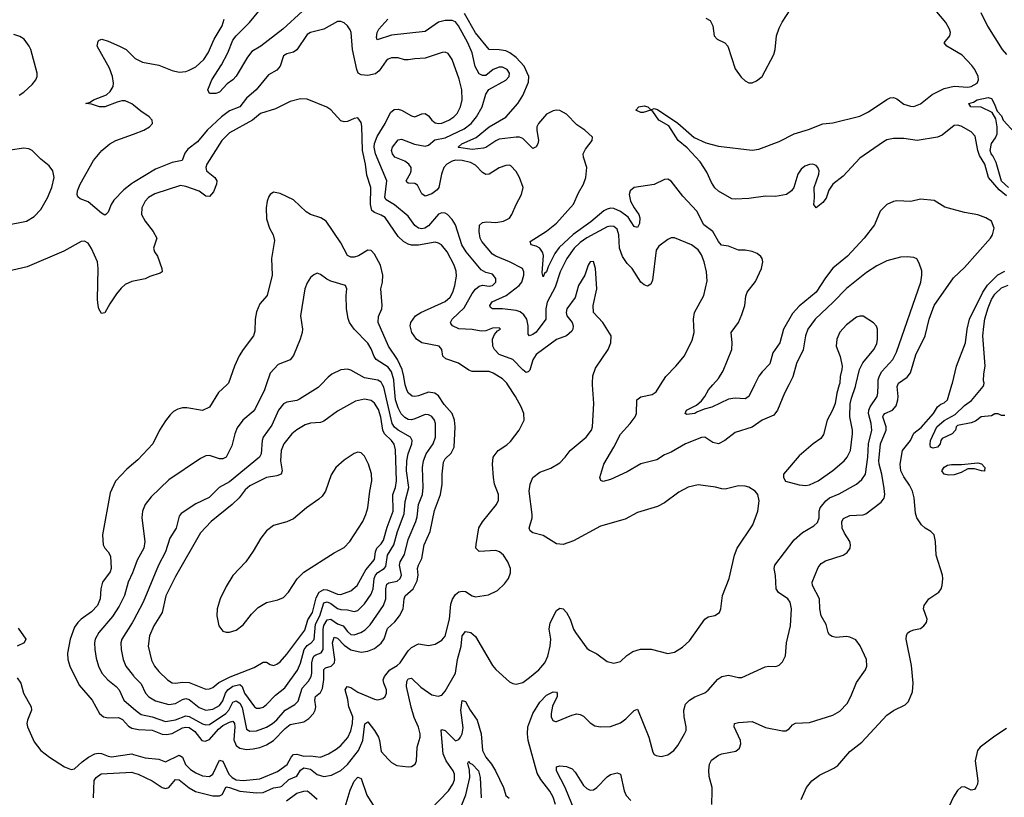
# Model space of a CAD drawing. Header units: inches. Extents: x 1682530 to 1839546, y 640742 to 791647.
# Tile 44 of 256: x 1689325 to 1695167, y 677553 to 682166. Entities that reach past the tile are written whole.
import ezdxf

# ---------------------------------------------------------------- set-up
doc = ezdxf.new("R2010")
doc.units = ezdxf.units.IN
doc.header["$MEASUREMENT"] = 0
for name, color, linetype in [('B6687', 7, 'Continuous'), ('B6688', 7, 'Continuous'), ('B6697', 7, 'Continuous'), ('B6698', 7, 'Continuous')]:
    doc.layers.add(name, color=color, linetype=linetype)

msp = doc.modelspace()

# ---------------------------------------------------------------- linework, layer by layer
at = {"layer": 'B6687', "color": 5}
for points, elevation in [([(1690000, 679532.5), (1689960.7, 679499.3), (1689892.2, 679427.8), (1689861.6, 679358.4), (1689815.5, 679110), (1689819.5, 679050), (1689830.4, 679030), (1689850.4, 679010), (1689863.8, 678983.8), (1689868.1, 678910), (1689861.8, 678890), (1689815.5, 678830), (1689806.4, 678790), (1689801.3, 678730), (1689787, 678690), (1689750, 678652.8), (1689690, 678609.9), (1689669.5, 678590), (1689650, 678561.8), (1689624.2, 678490), (1689608, 678408), (1689610.8, 678370), (1689622.8, 678330), (1689677.6, 678217.6), (1689755.3, 678130), (1689798.4, 678050), (1689821.1, 678030), (1689850, 678024.5), (1689910, 678026.7), (1689935, 678015), (1689970, 677974.3), (1689990, 677962.9), (1690000, 677960.8)], 620), ([(1690000, 678900.8), (1689994.6, 678885.4), (1689968.9, 678830), (1689946.6, 678750), (1689914.2, 678685.8), (1689874.8, 678625.2), (1689794, 678530), (1689773, 678490), (1689769.2, 678470), (1689770.2, 678430), (1689778.6, 678378.6), (1689792.9, 678330), (1689811.9, 678290), (1689846.7, 678250), (1689897.5, 678210), (1689914.7, 678190), (1689942.8, 678130), (1690000, 678079.4)], 640), ([(1690000, 678601.4), (1689992.7, 678587.3), (1689931, 678490), (1689925.4, 678470), (1689926.4, 678430), (1689939.4, 678370), (1689955.2, 678330), (1690000, 678273.2)], 660), ([(1689316.4, 678556.4), (1689362, 678490), (1689350.7, 678470), (1689310.3, 678450)], 580), ([(1689310, 678261.3), (1689331.3, 678230), (1689348.2, 678170), (1689392.7, 678090), (1689394.2, 678070), (1689371, 678010), (1689367.6, 677990), (1689370.2, 677970), (1689410, 677881.6), (1689450.9, 677830.9), (1689502, 677790), (1689590, 677734.3), (1689630, 677718.3), (1689650, 677722.3), (1689696.2, 677763.8), (1689733.5, 677790), (1689770, 677810.1), (1689790, 677814.7), (1689810, 677812.8), (1689850, 677796), (1689870, 677793.3), (1689990, 677810.1), (1690000, 677807.1)], 580), ([(1689762.5, 677550), (1689767.2, 677652.8), (1689779.1, 677670), (1689808.9, 677691.1), (1689990, 677702.2), (1690000, 677698.9)], 560)]:
    msp.add_lwpolyline(points, dxfattribs=dict(at, elevation=elevation))
at = {"layer": 'B6688', "color": 5}
for points, elevation in [([(1689320.8, 681719.2), (1689350, 681736.3), (1689398.8, 681781.2), (1689420.7, 681810), (1689427.6, 681830), (1689427.8, 681850), (1689389.8, 681990), (1689380.9, 682010), (1689350.8, 682050), (1689325.8, 682065.8), (1689290, 682078.2)], 580), ([(1690000, 681658.4), (1689990, 681666.6), (1689950, 681685), (1689930, 681685.4), (1689902.1, 681677.9), (1689830, 681649.3), (1689799, 681650), (1689750, 681665.4), (1689718, 681670), (1689743.6, 681676.4), (1689762.7, 681690), (1689840, 681720), (1689860.7, 681739.3), (1689879.2, 681770), (1689882, 681790), (1689875.8, 681830), (1689857.8, 681877.8), (1689785.1, 682010), (1689790, 682038), (1689795.5, 682044.5), (1689812, 682050), (1689850, 682039.5), (1689916.3, 682010), (1689955.5, 681990), (1690000, 681946.7)], 560), ([(1690000, 681200.6), (1689987.3, 681192.7), (1689943, 681157), (1689883.5, 681096.5), (1689867.6, 681070), (1689850, 681025.2), (1689834.8, 681010), (1689830, 681007.3), (1689810, 681017.6), (1689730, 681085.6), (1689684.2, 681104.2), (1689670, 681115.3), (1689666, 681130), (1689668.3, 681150), (1689683.5, 681190), (1689763.5, 681330), (1689811.1, 681390), (1689859.7, 681430), (1689894.7, 681450), (1690000, 681487.9)], 560), ([(1689235.4, 680944.6), (1689366, 680970), (1689410, 680999.1), (1689450, 681039.5), (1689490.5, 681109.6), (1689515, 681170), (1689528.7, 681230), (1689521.1, 681270), (1689499.8, 681299.8), (1689450, 681338.4), (1689398.4, 681390), (1689379.4, 681399.4), (1689350, 681403.5), (1689268.3, 681391.7)], 580), ([(1690000, 680615.7), (1689990, 680613.8), (1689950, 680594.8), (1689926.2, 680573.8), (1689899.7, 680540.3), (1689859.1, 680480.9), (1689830, 680427.3), (1689810, 680422.7), (1689794.5, 680450), (1689789.6, 680470), (1689786.5, 680506.5), (1689790.6, 680689.4), (1689786.2, 680730), (1689750, 680809.6), (1689730, 680840.5), (1689710, 680852.8), (1689690, 680849.6), (1689587.3, 680792.7), (1689370, 680699.3), (1689250, 680672.5)], 580)]:
    msp.add_lwpolyline(points, dxfattribs=dict(at, elevation=elevation))
at = {"layer": 'B6697', "color": 5}
for points, elevation in [([(1690000, 678273.2), (1690002.6, 678270), (1690045.5, 678225.4), (1690071.6, 678170), (1690090, 678148.8), (1690130, 678125.2), (1690210, 678102.9), (1690250, 678110.1), (1690290, 678133.4), (1690310, 678139), (1690330, 678133), (1690390, 678085.1), (1690430, 678069.1), (1690470, 678076.3), (1690510, 678097.3), (1690530, 678124.6), (1690546.5, 678170), (1690559.7, 678190), (1690590, 678211.7), (1690630, 678221.2), (1690643.9, 678210), (1690659.4, 678170), (1690718, 678090), (1690730, 678082), (1690750, 678081.3), (1690770, 678087.8), (1690790, 678102.9), (1690842, 678158), (1690898, 678202), (1690973.3, 678306.7), (1690990.6, 678349.4), (1691013.5, 678430), (1691030, 678453.6), (1691054.2, 678470), (1691071.6, 678488.4), (1691080.5, 678579.5), (1691105.4, 678630), (1691130, 678705.7), (1691150, 678713.1), (1691170, 678703.4), (1691210, 678672.2), (1691230, 678667), (1691270, 678664.8), (1691310, 678655), (1691330, 678661.3), (1691370, 678700.9), (1691410, 678757.2), (1691421.8, 678790), (1691427.5, 678850), (1691435, 678870), (1691450, 678885.6), (1691488, 678910), (1691496.9, 678923), (1691507.7, 678990), (1691544.1, 679050), (1691565.5, 679130), (1691605.6, 679234.4), (1691611.3, 679308.7), (1691633.1, 679390), (1691620.7, 679490), (1691620.9, 679550), (1691629.6, 679590.4), (1691652.2, 679650), (1691654, 679670), (1691643.7, 679690), (1691570, 679731.3), (1691548.7, 679748.7), (1691534.4, 679770), (1691485.3, 679985.3), (1691477.8, 680000)], 660), ([(1691111, 680000), (1691096, 679984), (1690985.5, 679914.6), (1690970, 679906.8), (1690910, 679896.5), (1690890, 679887.4), (1690861, 679850), (1690819.9, 679760.1), (1690769.4, 679690), (1690762.7, 679670), (1690758.4, 679590), (1690747.1, 679570), (1690570, 679424.2), (1690507.6, 679390), (1690448.7, 679331.3), (1690370, 679293.8), (1690283.6, 679236.4), (1690270, 679220.9), (1690252.1, 679150), (1690216.3, 679090), (1690190.1, 679010), (1690147.3, 678930), (1690056.8, 678710), (1690000, 678601.4)], 660), ([(1690000, 678079.4), (1690020.9, 678060.9), (1690044.8, 678044.8), (1690110, 678029.7), (1690190, 678003.4), (1690250, 678013), (1690310, 678037), (1690330, 678033.1), (1690410, 677988), (1690430, 677982), (1690450, 677984.2), (1690548.7, 678050), (1690565.3, 678070), (1690590, 678117.5), (1690610, 678124.3), (1690630, 678111.7), (1690645.3, 678085.3), (1690670, 677957.4), (1690690, 677945), (1690730, 677947.8), (1690790, 677969.6), (1690825, 677990), (1690850, 678011.9), (1690900.2, 678070), (1690956.5, 678103.5), (1690976.2, 678123.7), (1691000.3, 678199.7), (1691038.7, 678241.3), (1691054.4, 678270), (1691058.9, 678290), (1691058.3, 678350), (1691063.9, 678376.1), (1691070.8, 678389.2), (1691082.5, 678397.5), (1691113.4, 678410), (1691125.7, 678430), (1691125.4, 678550), (1691130, 678572.6), (1691150, 678606.1), (1691170, 678609.6), (1691210, 678582.9), (1691243, 678570), (1691270, 678535.9), (1691290, 678519.6), (1691310, 678515.8), (1691349.4, 678530.6), (1691373.7, 678546.3), (1691403.8, 678576.2), (1691483.2, 678690), (1691497.4, 678730), (1691496.3, 678790), (1691503.4, 678816.6), (1691514.3, 678825.7), (1691564.6, 678835.4), (1691582.9, 678850), (1691589.3, 678870), (1691577.6, 678930), (1691581.5, 678950), (1691607, 678993), (1691630, 679082.3), (1691674.7, 679190), (1691682.3, 679217.7), (1691691, 679289), (1691715, 679350), (1691719.4, 679390), (1691715.3, 679510), (1691720.2, 679550), (1691736.3, 679590), (1691778.1, 679650), (1691792.1, 679690), (1691791.6, 679770), (1691786, 679790), (1691770, 679811.6), (1691750, 679822.2), (1691730, 679824.3), (1691670, 679797.3), (1691650, 679792.7), (1691630, 679795), (1691610, 679805.2), (1691588.3, 679828.3), (1691570, 679863.4), (1691555.4, 679910), (1691546.5, 680000)], 640), ([(1690786.7, 680000), (1690776.5, 679970), (1690721.6, 679858.4), (1690710, 679842.2), (1690647.8, 679790), (1690616, 679744), (1690601.8, 679710), (1690582.5, 679637.5), (1690550.3, 679570), (1690530, 679560.4), (1690510, 679561), (1690450, 679579.7), (1690430, 679578), (1690397.4, 679562.6), (1690210, 679436.9), (1690103.9, 679336.1), (1690068.9, 679290), (1690054.3, 679250), (1690050.3, 679210), (1690067.5, 679070), (1690060.6, 679030), (1690020.7, 678959.3), (1690000, 678900.8)], 640), ([(1690000, 677960.8), (1690030, 677954.5), (1690110, 677950.8), (1690170, 677926.7), (1690195, 677925), (1690230, 677930.8), (1690290, 677965.1), (1690310, 677969.5), (1690330, 677966.2), (1690363, 677943), (1690405.5, 677890), (1690425.5, 677885.5), (1690450, 677896.6), (1690503.9, 677956.1), (1690530, 677978.2), (1690570, 677999.5), (1690590, 678004.5), (1690600.1, 677990), (1690601.9, 677970), (1690594.5, 677894.5), (1690610, 677859.2), (1690630, 677843.6), (1690670, 677836.4), (1690710, 677839.4), (1690750, 677849.1), (1690790, 677863.8), (1690830, 677889), (1690899.4, 677960.6), (1690930, 677983.8), (1691010, 678000.8), (1691039.9, 678020.1), (1691067.5, 678050), (1691078.5, 678070), (1691081.3, 678090), (1691074.9, 678130), (1691079.2, 678150), (1691110, 678175.2), (1691122.2, 678197.8), (1691129.3, 678250.7), (1691129.6, 678310.4), (1691139.8, 678320.2), (1691172.9, 678330), (1691191.7, 678350), (1691195, 678370), (1691180.6, 678470), (1691190, 678502.2), (1691210, 678497.5), (1691250, 678454.8), (1691290, 678427.9), (1691350, 678413.3), (1691390, 678419.3), (1691430, 678435.8), (1691470, 678466.6), (1691486.8, 678493.2), (1691506.3, 678553.7), (1691550, 678594.6), (1691578, 678630), (1691599.9, 678670), (1691605, 678730), (1691612.6, 678747.4), (1691659.3, 678790), (1691683, 678837), (1691688, 678870), (1691685.9, 678910), (1691690.8, 678929.2), (1691709.9, 678970), (1691725.5, 679050), (1691759.3, 679130), (1691785.6, 679254.4), (1691822, 679350), (1691831.2, 679410), (1691831, 679470), (1691839.4, 679540.6), (1691850, 679561.6), (1691884.7, 679595.3), (1691902.6, 679630), (1691909.3, 679750), (1691904.7, 679790), (1691891.2, 679830), (1691842.6, 679882.6), (1691810, 679935.4), (1691786.9, 679950), (1691750, 679956.2), (1691690, 679935.4), (1691670, 679930.7), (1691653.2, 679933.2), (1691630.9, 679950), (1691623.5, 679963.5), (1691613.1, 679993.1), (1691612.1, 680000)], 620), ([(1690553, 680000), (1690505, 679955), (1690450, 679867.6), (1690410, 679848.5), (1690316.1, 679863.9), (1690290, 679862.7), (1690263.9, 679856.1), (1690238, 679842), (1690217.1, 679822.9), (1690190, 679786.6), (1690154.4, 679730), (1690114, 679650), (1690025.7, 679554.3), (1690000, 679532.5)], 620), ([(1690000, 677807.1), (1690070, 677786.4), (1690150, 677778.5), (1690190, 677763.2), (1690270, 677803.6), (1690290, 677790.2), (1690308.3, 677748.3), (1690337.9, 677717.9), (1690370, 677697.1), (1690410, 677680.4), (1690450, 677675.8), (1690470, 677690.1), (1690510, 677772.7), (1690530, 677767.8), (1690565.8, 677690), (1690584.4, 677670), (1690610, 677655.9), (1690650, 677652.3), (1690750, 677661.4), (1690854.6, 677705.4), (1690911.9, 677748.1), (1690934.9, 677790), (1690950, 677807.5), (1690970, 677808.9), (1691010, 677797.7), (1691050, 677799.1), (1691110, 677791.2), (1691157.2, 677810), (1691202.2, 677837.8), (1691230, 677860.9), (1691271.9, 677908.1), (1691290, 677947.4), (1691299.6, 677990), (1691301, 678030), (1691277.4, 678090), (1691272.6, 678132.6), (1691255.8, 678190), (1691267.1, 678210), (1691290, 678205.1), (1691330, 678176.2), (1691430, 678134.6), (1691450, 678130.2), (1691480.1, 678139.9), (1691492.8, 678150), (1691502, 678170), (1691501.1, 678190), (1691484.4, 678230), (1691482, 678250), (1691489.2, 678270), (1691520.2, 678310), (1691564.9, 678335.1), (1691582.4, 678350), (1691630, 678420.9), (1691650, 678441.7), (1691690, 678463.5), (1691750, 678454.3), (1691790, 678460.6), (1691830, 678484.3), (1691850, 678509.2), (1691875.6, 678610), (1691881.9, 678698.1), (1691892.6, 678727.4), (1691910, 678756.5), (1691930, 678771.3), (1691950, 678776.5), (1691970, 678773.4), (1692010, 678748.1), (1692030, 678741.8), (1692106.4, 678753.6), (1692159.8, 678780.2), (1692201.4, 678818.6), (1692224.7, 678850), (1692236.2, 678883.8), (1692236.9, 678910), (1692221.5, 678950), (1692195.8, 678990), (1692171.1, 679010), (1692150, 679017), (1692050, 679011.8), (1692031.8, 679030), (1692033, 679053), (1692048.3, 679151.7), (1692070, 679187), (1692153, 679290), (1692165.1, 679314.9), (1692165.3, 679350), (1692142.6, 679410), (1692135.2, 679450), (1692129.3, 679530), (1692134.9, 679570), (1692164.1, 679610), (1692216, 679644), (1692236.8, 679663.2), (1692287.4, 679730), (1692318.5, 679790), (1692316.9, 679830), (1692300.9, 679870), (1692266.6, 679930), (1692221.1, 680000)], 580), ([(1690000, 677698.9), (1690027, 677690), (1690110, 677650.9), (1690170, 677610.2), (1690190, 677604), (1690210, 677611), (1690250, 677657.5), (1690270, 677656.6), (1690329.4, 677609.4), (1690367.6, 677587.6), (1690470, 677561), (1690510, 677561.5), (1690525.6, 677570), (1690550, 677614.1), (1690570, 677611.2), (1690630, 677589.5), (1690730, 677579.9), (1690770, 677581.4), (1690830, 677608.2), (1690870, 677614.1), (1690880.3, 677619.7), (1690922.2, 677657.8), (1690970, 677678.5), (1690990, 677713.8), (1691010, 677727.9), (1691050, 677719.1), (1691090, 677688.3), (1691130, 677677), (1691175.1, 677684.9), (1691230, 677712.7), (1691270, 677746.7), (1691335, 677830), (1691360.6, 677890), (1691371.9, 677988.1), (1691390, 677999.6), (1691430, 677948.6), (1691453.3, 677910), (1691460.3, 677890), (1691470, 677824), (1691510, 677779.1), (1691530, 677759.1), (1691561.7, 677741.7), (1691630, 677734), (1691650, 677736.4), (1691671.1, 677748.9), (1691678.4, 677770), (1691682.4, 677850), (1691700.9, 677910), (1691701.2, 677930), (1691691.8, 677968.2), (1691665.9, 678025.9), (1691646.7, 678086.7), (1691620.6, 678210), (1691620.9, 678239.1), (1691630, 678254.9), (1691650, 678259.5), (1691705.4, 678205.4), (1691770, 678161.3), (1691808.1, 678151.9), (1691830, 678158.7), (1691850, 678182.4), (1691909.8, 678290), (1691922.1, 678370), (1691944.3, 678450), (1691949.4, 678510.6), (1691970, 678536.5), (1692000.5, 678530), (1692030, 678506.7), (1692130, 678334), (1692150, 678310.6), (1692230, 678237.3), (1692250, 678227.3), (1692270, 678224.9), (1692310, 678234.4), (1692350, 678263.1), (1692405.4, 678310), (1692440.4, 678350), (1692457.7, 678390), (1692472.3, 678450), (1692475.3, 678490), (1692466.6, 678550), (1692472.5, 678587.5), (1692510, 678662), (1692530, 678674.9), (1692550, 678670.4), (1692570, 678648.2), (1692590.2, 678610.2), (1692610, 678550.6), (1692621.5, 678530), (1692690, 678438), (1692705.1, 678425.1), (1692750, 678403.8), (1692810, 678358), (1692850, 678348), (1692890, 678359.3), (1692926.1, 678393.9), (1692961.7, 678418.3), (1693007.5, 678432.5), (1693070.9, 678430.9), (1693170, 678406), (1693210, 678413.1), (1693257.4, 678442.6), (1693298.7, 678481.3), (1693390, 678610.4), (1693410, 678623.1), (1693450, 678630.4), (1693476.3, 678650), (1693484, 678670), (1693494.5, 678750), (1693534.2, 678850), (1693566.8, 678990), (1693581, 679030), (1693675.1, 679170), (1693705.1, 679250), (1693712.3, 679312.3), (1693704, 679350), (1693689.4, 679369.4), (1693651.9, 679391.9), (1693630, 679399.5), (1693590, 679401.6), (1693510, 679381.7), (1693490, 679382), (1693452.7, 679392.7), (1693350, 679407.1), (1693290, 679393.5), (1693236.1, 679363.9), (1693150, 679299.7), (1693110, 679278.9), (1692990, 679242.9), (1692916.7, 679203.3), (1692770, 679160.5), (1692610, 679073.5), (1692550, 679052.2), (1692510, 679056.9), (1692430, 679106), (1692370, 679121.3), (1692353, 679133), (1692348.5, 679150), (1692365.1, 679210), (1692366.2, 679230), (1692347.7, 679370), (1692353.7, 679410), (1692369.8, 679450.2), (1692410, 679481.6), (1692475.2, 679504.8), (1692530, 679538), (1692562, 679570), (1692591.6, 679610), (1692685.6, 679690), (1692716.9, 679730), (1692723, 679750), (1692731, 679890), (1692724.1, 680000)], 560), ([(1692503.9, 677510), (1692490, 677553.3), (1692470.6, 677590), (1692417.4, 677657.4), (1692395.8, 677695.8), (1692341.5, 677890), (1692337.3, 677930), (1692339.9, 677970), (1692369.3, 678050), (1692410, 678116.5), (1692450, 678158.5), (1692490, 678178.7), (1692510, 678176.3), (1692514, 678170), (1692513.1, 678150), (1692486.2, 678093.8), (1692477.3, 678050), (1692478.9, 678030), (1692488.2, 678008.2), (1692502.9, 678002.9), (1692510, 678002), (1692600, 678040), (1692630, 678047.4), (1692650, 678044.2), (1692670, 678034), (1692710, 677995.3), (1692736.5, 677976.5), (1692770, 677970.3), (1692830, 677973.1), (1692890, 677994.3), (1692921.1, 678018.9), (1692970, 678068.5), (1692990, 678076.3), (1693057.6, 677910), (1693080.5, 677820.5), (1693090, 677806), (1693100.3, 677800.3), (1693130, 677795.3), (1693170, 677805.7), (1693205.6, 677830), (1693230, 677860.5), (1693269.7, 677930.3), (1693278.4, 677950), (1693279.7, 677970), (1693267.2, 678030), (1693264.7, 678070), (1693275.3, 678104.7), (1693299.5, 678130), (1693331, 678149), (1693390, 678172.7), (1693410, 678188.4), (1693467.1, 678252.9), (1693490, 678268.7), (1693530, 678277), (1693590, 678263.8), (1693610, 678264.4), (1693747.1, 678327.1), (1693770, 678330.6), (1693811.7, 678328.3), (1693830, 678337.3), (1693850, 678357.3), (1693867.5, 678392.5), (1693874, 678470), (1693897.2, 678570), (1693904, 678670), (1693895.4, 678710), (1693883, 678730), (1693827.5, 678767.5), (1693813.1, 678790), (1693810, 678868), (1693801, 678910), (1693805.1, 678930), (1693920.5, 679079.5), (1693970, 679124.6), (1694036.4, 679163.6), (1694057.7, 679182.3), (1694067.8, 679210), (1694069, 679250), (1694074.3, 679270), (1694107.8, 679312.2), (1694130, 679329.4), (1694186.1, 679353.9), (1694290, 679411.2), (1694321.7, 679438.3), (1694342.7, 679470), (1694357.8, 679570), (1694361.4, 679650), (1694380.8, 679730), (1694376.7, 679770), (1694361.3, 679830), (1694362.8, 679850), (1694370.5, 679870), (1694411.9, 679930), (1694417, 679950), (1694418.1, 680000)], 540), ([(1693887.3, 680000), (1693861.8, 679950), (1693821.8, 679850), (1693799.8, 679820.2), (1693730.5, 679790), (1693670, 679748.5), (1693570, 679716.3), (1693508.2, 679670), (1693470.7, 679650), (1693438.2, 679658.2), (1693390, 679689.6), (1693370, 679688.2), (1693274.4, 679650), (1693190, 679599.7), (1693150, 679585.4), (1693104.1, 679555.9), (1693010, 679530.8), (1692930, 679483.5), (1692830, 679437.4), (1692786.3, 679426.3), (1692772, 679432), (1692766, 679450), (1692789.6, 679529.6), (1692850.4, 679629.6), (1692890, 679706.9), (1692947.7, 679770), (1692977.2, 679810), (1692983.5, 679830), (1692986, 679910), (1693010, 679928), (1693078, 679942), (1693102, 679958), (1693127.7, 680000)], 540), ([(1693684.9, 680000), (1693650.2, 679929.8), (1693630, 679916.8), (1693570, 679921.4), (1693530, 679915.7), (1693432.3, 679867.7), (1693385, 679855), (1693341.5, 679838.5), (1693330, 679829.9), (1693283.5, 679823.5), (1693272.3, 679830), (1693280.5, 679850), (1693341.1, 679878.9), (1693370, 679904.9), (1693390, 679930.4), (1693410.9, 679970), (1693437.4, 680000)], 520), ([(1693431.6, 677510), (1693433.6, 677590), (1693433, 677610), (1693415.5, 677675.5), (1693412.9, 677712.9), (1693418, 677750), (1693430, 677772.4), (1693470, 677802.3), (1693490, 677811), (1693573, 677827), (1693596, 677844), (1693602.9, 677870), (1693600.9, 677890), (1693564.5, 677970), (1693565.6, 677990), (1693590, 677997.5), (1693670, 678002.9), (1693750, 677967.7), (1693850, 677946.7), (1693870, 677948), (1693890, 677959.1), (1693910, 677982), (1693928.2, 677991.8), (1694010, 677997.4), (1694150, 678039.8), (1694190, 678064.7), (1694234.5, 678110), (1694256.8, 678150), (1694290, 678233.7), (1694343.9, 678310), (1694352, 678330), (1694349.8, 678370), (1694312.4, 678452.4), (1694286.3, 678486.3), (1694250, 678503.5), (1694230, 678506.6), (1694170, 678501.2), (1694146.3, 678506.3), (1694130, 678517), (1694122.6, 678530), (1694110, 678578), (1694080.4, 678630), (1694072.9, 678670), (1694070.7, 678730), (1694028.6, 678810), (1694027.4, 678830), (1694063, 678917), (1694079.6, 678940.4), (1694104.9, 678955.1), (1694209.8, 678990.2), (1694234.3, 679005.7), (1694251.5, 679030), (1694254.7, 679050), (1694249.7, 679070), (1694219.2, 679119.2), (1694205.6, 679150), (1694203.5, 679190), (1694212.7, 679207.3), (1694250, 679225.2), (1694330, 679227.8), (1694345.4, 679234.6), (1694435.9, 679304.1), (1694453.3, 679326.7), (1694458.1, 679350), (1694454.7, 679385.3), (1694440.1, 679470), (1694423.4, 679530), (1694422.7, 679550), (1694432.2, 679650), (1694465.7, 679730), (1694465.8, 679750), (1694446.7, 679810), (1694450, 679820.3), (1694457.2, 679830), (1694503.1, 679850), (1694524.6, 679875.4), (1694535.7, 679910), (1694537, 679930), (1694530.6, 679990), (1694535, 680000)], 520), ([(1694187.4, 680000), (1694172.4, 679950), (1694163, 679890), (1694148, 679850), (1694114.9, 679790), (1694094, 679706), (1694078.3, 679681.7), (1694033, 679650), (1693950, 679579.5), (1693856, 679470), (1693856, 679450), (1693867.7, 679427.7), (1693950, 679406.4), (1693990, 679403.1), (1694010, 679407.4), (1694061.6, 679430), (1694150, 679492.4), (1694217.2, 679550), (1694233.8, 679570), (1694254.2, 679610), (1694266.2, 679710), (1694266.2, 679730), (1694249.7, 679810), (1694253.1, 679886.9), (1694260.1, 679919.9), (1694284.4, 679990), (1694286.6, 680000)], 560), ([(1693961.1, 677538.9), (1693993, 677610), (1694024.9, 677650), (1694070, 677683.8), (1694155.2, 677724.8), (1694179.2, 677740.8), (1694250, 677824.5), (1694321, 677879), (1694470, 678039.3), (1694510, 678066.8), (1694579.3, 678100.7), (1694599.1, 678120.9), (1694622.2, 678177.8), (1694625, 678230), (1694615.4, 678335.4), (1694585.3, 678490), (1694586.9, 678513.1), (1694592.6, 678527.4), (1694603.5, 678536.5), (1694630, 678547), (1694670, 678554.9), (1694689.6, 678570), (1694704.7, 678590), (1694709.7, 678610), (1694687.2, 678670), (1694691, 678690), (1694718, 678730), (1694777.7, 678770), (1694791.9, 678790), (1694798.2, 678810), (1694802.5, 678850), (1694799.8, 678870), (1694762.5, 678990), (1694757.7, 679070), (1694750, 679109.6), (1694730.8, 679130), (1694696.4, 679150), (1694674.5, 679170), (1694647.1, 679210), (1694639.5, 679239.5), (1694632.4, 679330), (1694622.8, 679370), (1694605.2, 679405.2), (1694570, 679453.5), (1694553.6, 679490), (1694548.5, 679530), (1694563.6, 679610), (1694609.5, 679670), (1694630, 679713), (1694674, 679746), (1694746.7, 679830), (1694770.2, 679869.8), (1694790, 679884.7), (1694810, 679892.6), (1694829.9, 679910.1), (1694856.3, 680000)], 480), ([(1695170, 679818), (1695150, 679818), (1695130, 679828), (1695110, 679828), (1695090, 679815.3), (1695030, 679809.2), (1694994.9, 679785.1), (1694970, 679775.1), (1694890, 679758), (1694882, 679750), (1694878, 679730), (1694858, 679710), (1694798.8, 679681.2), (1694790.6, 679669.4), (1694786.8, 679650), (1694770.5, 679629.5), (1694744, 679624), (1694729.5, 679629.5), (1694726.2, 679646.2), (1694729.7, 679669.7), (1694767.2, 679750), (1694810, 679788.4), (1694875.1, 679824.9), (1694930, 679877), (1694972.5, 679907.5), (1695042, 679990), (1695045, 680000)], 460), ([(1691761, 677479), (1691869.2, 677590.8), (1691894.6, 677630), (1691903.6, 677656.4), (1691903.9, 677690), (1691895.9, 677710), (1691854.3, 677770), (1691836.8, 677810), (1691825.3, 677950), (1691830, 677955.3), (1691850, 677949), (1691910, 677887.5), (1691930, 677895.2), (1691941, 677910), (1691950.8, 677930), (1691955, 677965), (1691942.6, 678070), (1691950, 678128), (1691970, 678121.6), (1691997.5, 678070), (1692038.5, 678010), (1692063.3, 677930), (1692070.1, 677830), (1692090, 677790.2), (1692123.8, 677750), (1692148.4, 677710), (1692194.6, 677610), (1692210, 677562.8), (1692228.6, 677548.6)], 540), ([(1695179.2, 677960.8), (1695110, 677915.2), (1695024, 677850), (1695008.1, 677830), (1694993.8, 677770), (1695009, 677651), (1695007.4, 677630), (1694998.7, 677610), (1694990, 677599.6), (1694970, 677594.7), (1694930, 677614.3), (1694910, 677612.8), (1694890, 677594), (1694864.5, 677555.5), (1694810, 677437.3)], 480), ([(1691932.2, 677467.9), (1691971.8, 677568.2), (1691994.8, 677670), (1691994.4, 677714.4), (1691984.4, 677755.6), (1691990, 677766.8), (1691994.8, 677754.8), (1692010, 677749), (1692046, 677710), (1692057.2, 677670), (1692062.1, 677550)], 520), ([(1692619.2, 677470), (1692562, 677610), (1692509.1, 677710), (1692510, 677733.4), (1692530, 677738.7), (1692570, 677734.9), (1692602.4, 677722.4), (1692621.3, 677701.3), (1692670, 677623.2), (1692690, 677604.4), (1692710, 677595.3), (1692730, 677596.9), (1692750, 677610.3), (1692810, 677674.6), (1692830, 677687.2), (1692870, 677697.6), (1692890, 677690.6), (1692911, 677591), (1692923.8, 677563.8), (1692950, 677534.4)], 520), ([(1691250, 677477.4), (1691285.9, 677594.1), (1691310, 677649.2), (1691331.9, 677671.9), (1691350, 677664.6), (1691385, 677565), (1691430.9, 677490.9)], 540), ([(1690908.5, 677531.5), (1690970, 677577.2), (1691010, 677589.5), (1691030, 677590.2), (1691043, 677583), (1691090, 677541)], 540)]:
    msp.add_lwpolyline(points, dxfattribs=dict(at, elevation=elevation))
for points, elevation in [([(1691370, 679915.8), (1691317.6, 679902.4), (1691210, 679843.9), (1691130, 679783.5), (1691110, 679777), (1691050, 679772.1), (1691018, 679762), (1690970, 679733.6), (1690940.2, 679710), (1690892.8, 679650), (1690875.9, 679610), (1690871.2, 679550), (1690882, 679490), (1690875.8, 679470), (1690850, 679459.2), (1690790, 679450.6), (1690690, 679400.5), (1690662.9, 679377.1), (1690626.4, 679330), (1690585.4, 679290), (1690460.6, 679190), (1690397.3, 679122.7), (1690250, 678862.7), (1690191.8, 678748.2), (1690169.5, 678650), (1690120.2, 678570), (1690095.5, 678510), (1690087.7, 678450), (1690106.1, 678366.1), (1690123.8, 678330), (1690150, 678299.1), (1690200.9, 678250), (1690230, 678232.8), (1690250, 678229.5), (1690290, 678235.3), (1690330, 678233.3), (1690430, 678194.1), (1690450, 678195.9), (1690470, 678204.2), (1690507.1, 678232.9), (1690572.5, 678267.5), (1690716.2, 678323.8), (1690770, 678354), (1690790, 678353.6), (1690810, 678340.9), (1690830, 678334.9), (1690850, 678342.2), (1690870, 678357.2), (1690910, 678402.9), (1691016.2, 678543.8), (1691034.5, 678605.5), (1691061.2, 678650), (1691083.5, 678736.5), (1691102.3, 678770), (1691130, 678784.7), (1691150, 678784.2), (1691210, 678758.8), (1691230, 678756.6), (1691290, 678777.2), (1691326.3, 678810), (1691377.8, 678902.2), (1691430, 678964.1), (1691435.9, 679010), (1691444.1, 679030), (1691470, 679057.3), (1691482.4, 679077.6), (1691504.4, 679155.6), (1691540.3, 679250), (1691538.9, 679350), (1691555.1, 679390), (1691560.9, 679430), (1691553.6, 679613.6), (1691547, 679647), (1691529.9, 679669.9), (1691488.7, 679710), (1691479.8, 679730), (1691467.9, 679807.9), (1691453.3, 679853.3), (1691430, 679891.6), (1691410, 679907.4)], 680), ([(1691330, 679599.8), (1691310, 679592.7), (1691250, 679553.3), (1691200.2, 679510), (1691173.7, 679466.3), (1691139.6, 679370), (1691119.7, 679340.3), (1691099.3, 679320.7), (1691026.5, 679270), (1690950, 679205.6), (1690910, 679187), (1690830, 679165.8), (1690790, 679134.2), (1690755, 679090), (1690710, 679013), (1690666.5, 678950), (1690590, 678869.5), (1690550, 678802.9), (1690514.9, 678730), (1690496.9, 678670), (1690493.8, 678630), (1690505.3, 678570), (1690530, 678539.3), (1690550, 678532.2), (1690570, 678531.8), (1690610, 678544.4), (1690650, 678576.5), (1690700.4, 678639.6), (1690740.2, 678679.8), (1690790, 678708.3), (1690856.4, 678723.6), (1690890, 678739.1), (1690920.3, 678770), (1690971.2, 678848.8), (1691010.7, 678889.3), (1691190, 679003.5), (1691250, 679034.4), (1691284.1, 679070), (1691361.6, 679190), (1691379.4, 679230), (1691389.9, 679270), (1691401.3, 679370), (1691414.2, 679430), (1691411.4, 679471.4), (1691394.1, 679530), (1691370, 679576), (1691350, 679595.6)], 720), ([(1695050, 679488), (1695031.1, 679488.9), (1694990, 679501.2), (1694950, 679501.2), (1694910, 679479.3), (1694870, 679466.6), (1694835.9, 679464.1), (1694810, 679469.5), (1694796, 679490), (1694810, 679510.8), (1694830, 679522.8), (1694852.9, 679527.1), (1694913.2, 679526.8), (1695010, 679536.3), (1695030.5, 679530.5), (1695050.7, 679510)], 460)]:
    msp.add_lwpolyline(points, close=True, dxfattribs=dict(at, elevation=elevation))
at = {"layer": 'B6698', "color": 5}
for points, elevation in [([(1695180.6, 681120.6), (1695136.3, 681156.3), (1695072.1, 681230), (1695051.3, 681310), (1695020.5, 681360.5), (1695009.4, 681390), (1694994.3, 681474.3), (1694970, 681500.7), (1694910, 681534.9), (1694890, 681541.5), (1694870, 681538.4), (1694798.6, 681481.4), (1694770, 681469.4), (1694650, 681449.4), (1694570, 681460.8), (1694510, 681462.2), (1694470, 681452.7), (1694450, 681442), (1694310, 681344.3), (1694210, 681238.9), (1694148.9, 681191.1), (1694125.4, 681154.6), (1694110, 681107.8), (1694090, 681081.4), (1694049.7, 681049.7), (1694036.2, 681070), (1694041.3, 681110), (1694039.1, 681170), (1694066.8, 681250), (1694068.3, 681270), (1694061.1, 681290), (1694050, 681301.1), (1694030, 681309.2), (1694010, 681307.3), (1693983.3, 681296.7), (1693961.3, 681278.7), (1693940.7, 681250), (1693918.6, 681170), (1693903.1, 681150), (1693874.4, 681130), (1693810, 681116.5), (1693750, 681119.9), (1693650, 681104.6), (1693570, 681100.6), (1693550, 681104.4), (1693470, 681148.7), (1693450, 681168.3), (1693430, 681199.5), (1693401.3, 681261.3), (1693363.1, 681323), (1693285.2, 681405.2), (1693231.1, 681450), (1693176.2, 681536.2), (1693117, 681570), (1693080.9, 681620.9), (1693070, 681629.4), (1693024.9, 681615.1), (1693010, 681615.8), (1692979.5, 681630), (1692999, 681650), (1693030, 681654.3), (1693052, 681650), (1693070, 681632), (1693090, 681639.1), (1693110, 681633.7), (1693230, 681551.9), (1693327, 681467), (1693396, 681436), (1693470, 681416.5), (1693670, 681391.4), (1693710, 681398.5), (1693830, 681444.4), (1693919.7, 681490), (1694005.5, 681514.5), (1694090, 681549.1), (1694150, 681555), (1694310, 681594.2), (1694360.6, 681619.4), (1694470, 681693.2), (1694490, 681702.2), (1694510, 681703.9), (1694530, 681696), (1694570, 681666), (1694610, 681653.1), (1694630, 681652.1), (1694670, 681667.2), (1694738.4, 681721.6), (1694810, 681759), (1694870, 681771.5), (1694950, 681765.7), (1694970, 681770.1), (1695005.2, 681790), (1695013.7, 681810), (1695010.7, 681830), (1694992.4, 681870), (1694975, 681895), (1694916.3, 681956.3), (1694826, 682010), (1694809.7, 682030), (1694843.6, 682070), (1694848, 682090), (1694841.5, 682110), (1694818.9, 682150), (1694735.6, 682250)], 480), ([(1691003.2, 682216.8), (1690885.2, 682110), (1690755.3, 682010), (1690702.4, 681977.5), (1690675.6, 681944.4), (1690610, 681832), (1690590, 681809.6), (1690555.1, 681784.9), (1690510, 681737), (1690489.3, 681729.3), (1690450, 681728), (1690441.2, 681750), (1690464.5, 681810), (1690522.1, 681897.9), (1690559.5, 681970), (1690590, 682044), (1690609.9, 682070), (1690689.1, 682150), (1690744, 682216)], 540), ([(1693437.4, 680000), (1693470, 680036.9), (1693497.7, 680082.3), (1693550.6, 680210), (1693552.8, 680250), (1693546, 680310), (1693589.8, 680370.2), (1693610, 680418), (1693626.6, 680470), (1693633.5, 680526.5), (1693641.7, 680550), (1693690, 680612.2), (1693726, 680690), (1693734, 680730), (1693729.8, 680749.8), (1693721.8, 680761.8), (1693699.6, 680779.6), (1693671.6, 680791.6), (1693630, 680798.5), (1693590, 680798.5), (1693530, 680822.2), (1693488.6, 680828.6), (1693470, 680849.7), (1693437.4, 680910), (1693384.2, 680950), (1693342.2, 681030), (1693259.3, 681119.3), (1693190, 681208.6), (1693170, 681219.8), (1693150, 681218.7), (1693090, 681187.6), (1692970, 681170.9), (1692946.9, 681150), (1692941.6, 681130), (1692949.5, 681090), (1692970, 681050.3), (1692998, 681010), (1693004.4, 680990), (1693002.1, 680957.9), (1692990, 680933), (1692970, 680938.9), (1692934.4, 680994.4), (1692890, 681028.3), (1692850, 681046.6), (1692830, 681047.7), (1692810, 681042.1), (1692790, 681031.6), (1692713.6, 680966.4), (1692608.6, 680891.4), (1692525, 680815), (1692500.6, 680779.4), (1692460.1, 680699.9), (1692450, 680669.7), (1692439.3, 680660.7), (1692430, 680641.6), (1692425, 680665), (1692431.8, 680768.2), (1692427.6, 680787.6), (1692410, 680810.5), (1692390, 680822), (1692359.5, 680830), (1692354.3, 680850), (1692450, 680911.4), (1692510, 680958.3), (1692610, 681071.4), (1692640.7, 681139.3), (1692670.6, 681190), (1692684.4, 681230), (1692689.7, 681290), (1692669.7, 681350), (1692668, 681370), (1692681.8, 681398.2), (1692722, 681450), (1692722.7, 681470), (1692677.6, 681510), (1692630, 681541.8), (1692570, 681606), (1692530, 681627.7), (1692510, 681629.2), (1692490, 681626), (1692450, 681605.2), (1692402.1, 681550), (1692393.8, 681530), (1692392.5, 681510), (1692402.1, 681450), (1692399, 681430), (1692390, 681412.8), (1692370, 681401.7), (1692310, 681460.7), (1692290, 681468.4), (1692270, 681469.1), (1692170, 681456.7), (1692150, 681448.4), (1692091.4, 681408.6), (1692075.9, 681404.1), (1692010, 681395.8), (1691928.1, 681408.1), (1691925.4, 681410), (1691928.3, 681411.7), (1691948.7, 681430), (1692032.8, 681467.2), (1692110.6, 681530), (1692210, 681587.4), (1692280.9, 681670), (1692310, 681717.2), (1692344.2, 681795.8), (1692344.7, 681830), (1692317.2, 681890), (1692270, 681941.8), (1692233.5, 681970), (1692210, 681981.9), (1692170, 681988.3), (1692109.5, 681989.5), (1692028.4, 682088.4), (1691963.8, 682203.8)], 520), ([(1693395.2, 682175.2), (1693420.9, 682160.9), (1693436.5, 682130), (1693445.7, 682070), (1693463, 682050), (1693509.1, 682029.1), (1693526.7, 682010), (1693570, 681874), (1693606.1, 681826.1), (1693630, 681803.8), (1693650, 681792.4), (1693670, 681792.2), (1693697, 681803), (1693729.6, 681830), (1693799.3, 681960.7), (1693806.8, 681990), (1693815.8, 682070), (1693830, 682115.8), (1693848.3, 682151.7), (1693901.1, 682230)], 520), ([(1695028.1, 682208.1), (1695067.5, 682127.5), (1695155, 681990), (1695179.7, 681959.7)], 480), ([(1690000, 681946.7), (1690010, 681937), (1690053.5, 681913.5), (1690150, 681895.9), (1690230, 681864.8), (1690270, 681854.2), (1690310, 681858.2), (1690330, 681867), (1690370, 681887.6), (1690417, 681930), (1690442.7, 681970), (1690478.6, 682050), (1690526.3, 682130), (1690537.8, 682170)], 560), ([(1692724.1, 680000), (1692723.5, 680010), (1692726.1, 680053.9), (1692741.1, 680098.9), (1692817, 680210), (1692832.7, 680250), (1692834, 680290), (1692783.7, 680370), (1692729.5, 680430), (1692727.6, 680470), (1692748.5, 680570), (1692741.3, 680690), (1692730, 680731.8), (1692710, 680729.3), (1692698.4, 680710), (1692677.6, 680650), (1692639.7, 680590), (1692621.2, 680518.8), (1692570.3, 680450), (1692566.5, 680430), (1692570.3, 680410), (1692603.1, 680370), (1692609.1, 680350), (1692607.6, 680330), (1692601.1, 680318.9), (1692570, 680289.7), (1692510, 680268), (1692390, 680179.2), (1692370, 680147.8), (1692352.5, 680087.5), (1692342.4, 680077.6), (1692330, 680074), (1692310, 680088.2), (1692250, 680151.2), (1692170, 680180.5), (1692141.6, 680210), (1692132.1, 680230), (1692130.5, 680270), (1692141.1, 680298.9), (1692158.7, 680321.3), (1692177.2, 680330), (1692170, 680339), (1692130, 680336.8), (1692090, 680320.8), (1692062, 680318), (1692010, 680329), (1691930, 680332.6), (1691892.6, 680350), (1691883.7, 680363.7), (1691881, 680370), (1691889.8, 680390), (1691962.4, 680457.6), (1692010, 680542.4), (1692030, 680568.4), (1692050, 680584.6), (1692070, 680592.2), (1692110, 680586.1), (1692130, 680589), (1692148.9, 680610), (1692150, 680631.3), (1692130, 680657), (1692090, 680666.8), (1692062.5, 680682.5), (1691973.4, 680790), (1691948.5, 680830), (1691910, 680949.7), (1691890, 680981.5), (1691863, 681010), (1691850, 681018.2), (1691830, 681019.8), (1691810, 681011.9), (1691750, 680942.5), (1691728.8, 680928.8), (1691710, 680924.8), (1691690, 680928.9), (1691670, 680945.7), (1691630, 680999.8), (1691548.5, 681068.5), (1691498.2, 681098.2), (1691491.1, 681111.1), (1691502.1, 681210), (1691435.9, 681370), (1691428.3, 681410), (1691430, 681431.6), (1691446, 681474), (1691493.2, 681550), (1691524.6, 681615.4), (1691546.9, 681633.1), (1691570, 681635.5), (1691590, 681630.2), (1691650, 681596.5), (1691670, 681590.2), (1691710, 681608.1), (1691730, 681610.2), (1691750, 681595.8), (1691769.4, 681570), (1691790, 681553.7), (1691810, 681549.5), (1691830, 681552.7), (1691870.8, 681570), (1691900.7, 681590), (1691919.5, 681610), (1691939.6, 681650), (1691950.5, 681690), (1691948.2, 681750), (1691933, 681813), (1691890.6, 681930.6), (1691866.1, 681966.1), (1691850, 681973), (1691831.3, 681971.3), (1691730, 681937.2), (1691670, 681934.5), (1691630, 681927.4), (1691607.7, 681927.7), (1691570, 681939.7), (1691530, 681940.4), (1691510, 681932.2), (1691498.6, 681921.4), (1691457.7, 681862.3), (1691435, 681845), (1691390, 681834.4), (1691350, 681838.7), (1691333.1, 681850), (1691324.7, 681870), (1691299.8, 681990), (1691290.9, 682090), (1691285.6, 682105.6), (1691270, 682129.6), (1691250, 682147.8), (1691230, 682156.3), (1691210, 682156.3), (1691130.2, 682109.8), (1691050, 682090.7), (1691030, 682077.6), (1690970, 681987.1), (1690950, 681973.1), (1690910, 681964), (1690890, 681951.5), (1690870.2, 681890), (1690861.1, 681878.9), (1690850, 681867.4), (1690800.8, 681839.2), (1690728, 681750), (1690670, 681701.4), (1690630.7, 681649.3), (1690570, 681624.6), (1690521.9, 681590), (1690436.6, 681510), (1690379.2, 681440.8), (1690321.5, 681398.5), (1690305, 681375), (1690288.2, 681331.8), (1690230, 681318.6), (1690130, 681280.4), (1690000, 681200.6)], 560), ([(1693127.7, 680000), (1693158.3, 680050), (1693217.4, 680110), (1693268.9, 680171.1), (1693315.2, 680264.8), (1693325.7, 680310), (1693321.7, 680390), (1693328.2, 680430), (1693384.2, 680530), (1693403, 680617), (1693399.9, 680670), (1693386.2, 680730), (1693370.8, 680770.8), (1693350, 680801.5), (1693310, 680829.8), (1693210, 680871.6), (1693190, 680872), (1693170, 680862.9), (1693117.4, 680822.6), (1693100.5, 680799.5), (1693078.8, 680621.2), (1693070, 680597), (1693050, 680586.3), (1693030, 680594), (1693009.7, 680610), (1692959.1, 680690), (1692930, 680719.7), (1692901.3, 680761.3), (1692883.7, 680810), (1692880.5, 680890), (1692870, 680923.1), (1692850, 680938.6), (1692830, 680941.7), (1692810, 680937.9), (1692690, 680872.6), (1692650, 680844.9), (1692614.8, 680810), (1692570.1, 680750), (1692531.1, 680670), (1692501.2, 680578.8), (1692454.6, 680490), (1692446.2, 680450), (1692445.9, 680390), (1692390, 680312.9), (1692370, 680297.7), (1692349.8, 680289.8), (1692341.1, 680301.1), (1692341.8, 680350), (1692333.3, 680390), (1692315.9, 680415.9), (1692293.4, 680433.4), (1692270, 680441.4), (1692190, 680450.9), (1692130.8, 680450.8), (1692118, 680458), (1692114.2, 680470), (1692127.1, 680492.9), (1692210.6, 680529.4), (1692288.7, 680590), (1692303.5, 680610), (1692316.1, 680650), (1692316, 680670), (1692307.3, 680690), (1692231.2, 680730), (1692150, 680762.5), (1692130, 680775), (1692065.8, 680850), (1692057.7, 680870), (1692050.9, 680909.1), (1692053.2, 680946.8), (1692070, 680963.1), (1692093.8, 680966.2), (1692150, 680963), (1692196, 680970), (1692230, 680988.9), (1692244.4, 681010), (1692269.8, 681070.2), (1692302, 681130), (1692312.8, 681170), (1692289.8, 681229.8), (1692270, 681265.6), (1692238.4, 681298.4), (1692230, 681303), (1692210, 681302), (1692170, 681287.6), (1692110, 681249), (1692090, 681248.2), (1692070, 681260.3), (1692030, 681303.2), (1691999.1, 681319.1), (1691950, 681331.7), (1691910, 681332.2), (1691890, 681327.6), (1691858.7, 681310), (1691841.6, 681290), (1691827.8, 681250), (1691811.3, 681170), (1691802.5, 681157.5), (1691770, 681133.2), (1691730, 681119.3), (1691710, 681133), (1691685.2, 681185.2), (1691670, 681194.6), (1691630, 681197.2), (1691622.2, 681202.2), (1691617.2, 681210), (1691644, 681256), (1691648.2, 681270), (1691646.8, 681290), (1691634, 681310), (1691610, 681327.4), (1691550.5, 681350.4), (1691536, 681370), (1691530.7, 681390), (1691536.8, 681410), (1691570, 681454.4), (1691590, 681457.1), (1691666.9, 681426.9), (1691730, 681416.4), (1691750, 681422.6), (1691787.3, 681452.7), (1691850, 681465.8), (1691961.9, 681518.1), (1692003.2, 681550), (1692035.7, 681590), (1692068.4, 681650), (1692090, 681724.9), (1692108.3, 681751.7), (1692210, 681807.6), (1692229.7, 681830), (1692230.7, 681850), (1692217.2, 681870), (1692190, 681884.5), (1692170, 681883.9), (1692133, 681870), (1692090, 681835.8), (1692070, 681834.5), (1692050, 681846), (1692027.7, 681887.7), (1692009.4, 681970), (1691984.3, 682030), (1691928.7, 682130), (1691910, 682152.9), (1691890, 682162), (1691850, 682161.9), (1691808.7, 682151.3), (1691730, 682096.2), (1691530, 682075.3), (1691446.3, 682046.3), (1691440.9, 682060.9), (1691445.7, 682090), (1691455.8, 682110), (1691508.3, 682170)], 540), ([(1692221.1, 680000), (1692214.6, 680010), (1692190, 680035.3), (1692134.3, 680070), (1692110, 680078.6), (1692010, 680079.1), (1691990, 680086.2), (1691928.4, 680128.4), (1691853.4, 680153.4), (1691834.5, 680170), (1691829.7, 680210), (1691813.3, 680230), (1691710, 680249.5), (1691678.2, 680270), (1691650.4, 680310), (1691640.9, 680350), (1691644.9, 680370), (1691673.3, 680410), (1691705.7, 680430), (1691850, 680494.1), (1691879.7, 680520.3), (1691895.4, 680550), (1691906.5, 680590), (1691915.9, 680644.2), (1691914.2, 680674.2), (1691903.2, 680710), (1691861.4, 680790), (1691827.4, 680830), (1691810, 680841.4), (1691790, 680846.5), (1691690, 680828.8), (1691650, 680828.9), (1691630, 680834.8), (1691602.9, 680850), (1691570, 680880.4), (1691492.9, 680992.9), (1691470, 681007.1), (1691430, 681021.7), (1691414.8, 681034.8), (1691406.3, 681070), (1691407.2, 681170), (1691383.4, 681243.4), (1691376.2, 681310), (1691359.3, 681390), (1691354.6, 681534.6), (1691350, 681557.2), (1691330, 681583.7), (1691310, 681580.9), (1691270, 681562.4), (1691250, 681559.6), (1691230, 681565.6), (1691170.8, 681630.8), (1691147.7, 681647.7), (1691030, 681694.5), (1690990, 681696), (1690930, 681680.3), (1690841.6, 681638.4), (1690753.4, 681610), (1690705.8, 681570), (1690570, 681495.9), (1690523.7, 681450), (1690434.3, 681310), (1690429.4, 681290), (1690434, 681270), (1690482.8, 681230), (1690494.1, 681210), (1690493.2, 681190), (1690474.5, 681145.5), (1690450, 681117.8), (1690430, 681119.8), (1690389.9, 681149.9), (1690310, 681177), (1690278.2, 681181.8), (1690126.6, 681133.4), (1690088, 681112), (1690068.9, 681090), (1690048.9, 681050), (1690046.5, 681010), (1690068.9, 680970), (1690117.4, 680910), (1690138.4, 680870), (1690118, 680810), (1690124.9, 680790), (1690142.8, 680762.8), (1690168.5, 680690), (1690170.4, 680670), (1690158, 680662), (1690096.7, 680643.3), (1690070, 680629.1), (1690000, 680615.7)], 580), ([(1690000, 681487.9), (1690061.3, 681510), (1690095.8, 681530), (1690113.5, 681550), (1690110.9, 681570), (1690092.1, 681590), (1690043, 681623), (1690000, 681658.4)], 560), ([(1695191.8, 681170), (1695150, 681208.2), (1695118.8, 681318.8), (1695098.8, 681358.8), (1695088.2, 681370), (1695082.4, 681390), (1695090, 681432), (1695115.4, 681464.6), (1695124, 681490), (1695124.2, 681530), (1695117.4, 681577.4), (1695095.2, 681615.2), (1695030, 681647.4), (1694968.7, 681648.7), (1694957.2, 681670), (1694983.5, 681676.5), (1695006.6, 681690), (1695070, 681705.5), (1695090, 681698.7), (1695106.5, 681670), (1695123.7, 681623.7), (1695150, 681595.5), (1695160.4, 681570), (1695230, 681496)], 460), ([(1691612.1, 680000), (1691604.8, 680050), (1691593.5, 680090), (1691566.2, 680150), (1691513, 680230), (1691451, 680370), (1691454.1, 680405.9), (1691473.1, 680450), (1691476.1, 680470), (1691467, 680570), (1691476.8, 680610), (1691479.4, 680650), (1691465.5, 680710), (1691430, 680775.8), (1691410, 680797.2), (1691390, 680799.4), (1691334.2, 680765.8), (1691310, 680757.6), (1691290, 680757.7), (1691270, 680768.1), (1691230, 680842.8), (1691143.5, 680970), (1691110.7, 680990.7), (1691050.7, 681010.7), (1691025.4, 681025.4), (1690950, 681097.4), (1690870, 681134.5), (1690830, 681142.7), (1690810.5, 681129.5), (1690803.4, 681116.6), (1690792.7, 681090), (1690787.2, 681050), (1690790, 680984.7), (1690807, 680930), (1690828.9, 680888.9), (1690835.6, 680855.6), (1690818.5, 680750), (1690822.8, 680650), (1690792.9, 680530), (1690750, 680480.7), (1690730, 680432.7), (1690722, 680390), (1690720.8, 680319.2), (1690711.8, 680290), (1690650, 680209.7), (1690627.2, 680172.8), (1690598.8, 680110), (1690563.6, 680010), (1690553, 680000)], 620), ([(1694535, 680000), (1694539.3, 680010), (1694590, 680045.6), (1694610, 680070.3), (1694642.1, 680177.9), (1694698, 680290), (1694720.5, 680390), (1694750.6, 680470), (1694865.9, 680634.1), (1694930, 680696.9), (1695085.6, 680870), (1695097.1, 680890), (1695106.8, 680930), (1695090.8, 680970), (1695057.6, 680990), (1695010, 681008.2), (1694930, 681021.8), (1694814, 681054), (1694750, 681092.6), (1694670, 681101.3), (1694612.8, 681087.2), (1694529.2, 681090.8), (1694510, 681088.4), (1694469.2, 681070.8), (1694430.4, 681030), (1694395.8, 680950), (1694334.9, 680870), (1694236.5, 680763.5), (1694150, 680692), (1694105.7, 680634.3), (1694050.1, 680549.9), (1693950, 680466.8), (1693910, 680423.8), (1693856.6, 680330), (1693833.9, 680250), (1693793.7, 680190), (1693775.4, 680124.6), (1693730, 680078), (1693710, 680050.8), (1693684.9, 680000)], 520), ([(1694418.1, 680000), (1694418.8, 680030), (1694426, 680054), (1694440.9, 680079.1), (1694505.2, 680150), (1694526.5, 680193.5), (1694672.1, 680610), (1694678.3, 680650), (1694676.9, 680676.9), (1694662, 680722), (1694647, 680747), (1694630, 680755.1), (1694590, 680759.5), (1694550, 680756.9), (1694470, 680735.1), (1694410, 680705.7), (1694350, 680667.2), (1694230, 680571.8), (1694152, 680490), (1694044.1, 680390), (1694001.6, 680330), (1693987.4, 680290), (1693972.7, 680207.3), (1693934.1, 680125.9), (1693911.9, 680048.1), (1693887.3, 680000)], 540), ([(1691546.5, 680000), (1691543.6, 680030), (1691530, 680076.5), (1691510, 680103.8), (1691440.7, 680150), (1691427.9, 680167.9), (1691410, 680213.3), (1691390, 680247.1), (1691308.3, 680330), (1691282, 680370), (1691273.2, 680393.2), (1691263.5, 680450), (1691261.6, 680530), (1691266, 680570), (1691257.2, 680590), (1691170, 680614.3), (1691146.2, 680626.2), (1691110, 680655.1), (1691090, 680662.7), (1691070, 680653.2), (1691050, 680636), (1691030, 680605.2), (1691015.8, 680570), (1690991.7, 680410), (1691001.7, 680330), (1691000.3, 680310), (1690989.1, 680270), (1690950, 680173.6), (1690930, 680148.5), (1690858.9, 680121.1), (1690810.3, 680070), (1690786.7, 680000)], 640), ([(1694856.3, 680000), (1694859.3, 680010), (1694882.4, 680110), (1694936.1, 680250), (1694946.4, 680330), (1694960.5, 680390), (1695039.1, 680550), (1695068, 680592), (1695128.4, 680651.6), (1695170, 680675)], 480), ([(1695045, 680000), (1695048, 680010), (1695044, 680024), (1695044.7, 680064.7), (1695054, 680110), (1695039.7, 680290), (1695045.3, 680345.3), (1695051.8, 680391.8), (1695070, 680457.1), (1695090, 680506.4), (1695110, 680538.3), (1695150, 680575), (1695190, 680591.2)], 460), ([(1694286.6, 680000), (1694306.9, 680090), (1694327.2, 680130), (1694392.9, 680210), (1694410, 680243.8), (1694414.9, 680270), (1694414.2, 680330), (1694408.1, 680348.1), (1694390, 680368.2), (1694330, 680406.6), (1694310, 680408.3), (1694290, 680401.7), (1694230, 680355.4), (1694190, 680311.5), (1694173.1, 680270), (1694169, 680229), (1694192.3, 680167.7), (1694205.3, 680110), (1694203.1, 680090), (1694192.7, 680050), (1694190.4, 680010), (1694187.4, 680000)], 560), ([(1691477.8, 680000), (1691470, 680015), (1691450, 680027.5), (1691370, 680041.4), (1691290, 680087.7), (1691270, 680091.9), (1691230, 680088.7), (1691176.3, 680063.7), (1691154, 680046), (1691111, 680000)], 660)]:
    msp.add_lwpolyline(points, dxfattribs=dict(at, elevation=elevation))

doc.saveas('drawing.dxf')
